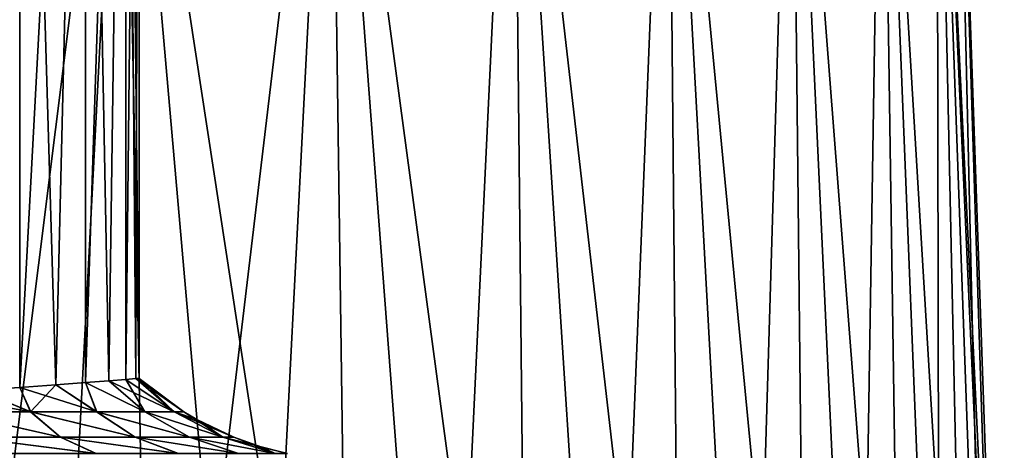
# Model space of a CAD drawing. Header units: metres. Extents: x -109 to 109, y -63 to 140.
# Tile 188 of 256: x -68 to -59, y 79 to 83. Entities that reach past the tile are written whole.
import ezdxf

# ---------------------------------------------------------------- set-up
doc = ezdxf.new("R2010")
doc.units = ezdxf.units.M
doc.layers.add('solid_502308_SW0001', color=7, linetype='CONTINUOUS')

msp = doc.modelspace()

# ---------------------------------------------------------------- linework, layer by layer
at = {"layer": 'solid_502308_SW0001'}
for points in [[(-68.364883, 91, -4.40252), (-68.752747, 79.54995, -5.053966), (-68.361748, 79.577461, -4.396749)], [(-68.364883, 91, 4.40252), (-68.36174, 79.577461, 4.39673), (-68.752739, 79.54995, 5.053951)], [(-68.364883, 91, 4.40252), (-67.751228, 91, 3.003551), (-68.36174, 79.577461, 4.39673)], [(-68.364883, 91, -4.40252), (-68.361748, 79.577461, -4.396749), (-68.026848, 79.601768, -3.710558)], [(-67.751228, 91, -3.003551), (-68.364883, 91, -4.40252), (-68.026848, 79.601768, -3.710558)], [(-67.751228, 91, 3.003551), (-68.02684, 79.601768, 3.710542), (-68.36174, 79.577461, 4.39673)], [(-67.751228, 91, -3.003551), (-68.026848, 79.601768, -3.710558), (-67.749527, 79.622437, -2.998612)], [(-67.751228, 91, 3.003551), (-67.749519, 79.622437, 2.998602), (-68.02684, 79.601768, 3.710542)], [(-67.751228, 91, 3.003551), (-67.376175, 91, 1.522599), (-67.749519, 79.622437, 2.998602)], [(-67.751228, 91, -3.003551), (-67.749527, 79.622437, -2.998612), (-67.531998, 79.639015, -2.266605)], [(-67.376175, 91, -1.522599), (-67.751228, 91, -3.003551), (-67.531998, 79.639015, -2.266605)], [(-67.376175, 91, 1.522599), (-67.531998, 79.639015, 2.266596), (-67.749519, 79.622437, 2.998602)], [(-67.376175, 91, 1.522599), (-67.375725, 79.651123, 1.519915), (-67.531998, 79.639015, 2.266596)], [(-67.376175, 91, -1.522599), (-67.531998, 79.639015, -2.266605), (-67.375725, 79.651123, -1.519922)], [(-67.376175, 91, -1.522599), (-67.281448, 79.658516, -0.762143), (-67.25, 79.660995)], [(-67.376175, 91, -1.522599), (-67.25, 79.660995), (-67.25, 91)], [(-67.376175, 91, 1.522599), (-67.25, 91), (-67.375725, 79.651123, 1.519915)], [(-67.376175, 91, -1.522599), (-67.375725, 79.651123, -1.519922), (-67.281448, 79.658516, -0.762143)], [(-67.25, 91), (-67.281448, 79.658516, 0.762142), (-67.375725, 79.651123, 1.519915)], [(-67.25, 91), (-67.25, 79.660995), (-67.281448, 79.658516, 0.762142)], [(-69.50193, 87.052345, -15.323634), (-67.39238, 87.052345, -14.171732), (-69.144737, 73.116005, -15.694522)], [(-69.50193, 87.052345, 15.323634), (-69.144737, 73.116005, 15.694523), (-68.117851, 73.143089, 15.169861)], [(-67.39238, 87.052345, 14.171732), (-69.50193, 87.052345, 15.323634), (-68.117851, 73.143089, 15.169861)], [(-67.39238, 87.052345, -14.171732), (-68.117844, 73.143089, -15.16986), (-69.144737, 73.116005, -15.694522)], [(-67.39238, 87.052345, 14.171732), (-68.117851, 73.143089, 15.169861), (-67.127945, 73.173653, 14.577816)], [(-67.39238, 87.052345, -14.171732), (-67.127945, 73.173653, -14.577815), (-68.117844, 73.143089, -15.16986)], [(-67.39238, 87.052345, -14.171732), (-65.468239, 87.052345, -12.731335), (-67.127945, 73.173653, -14.577815)], [(-67.39238, 87.052345, 14.171732), (-66.179596, 73.207542, 13.92108), (-65.277069, 73.244614, 13.202577)], [(-65.468239, 87.052345, 12.731335), (-67.39238, 87.052345, 14.171732), (-65.277069, 73.244614, 13.202577)], [(-67.39238, 87.052345, 14.171732), (-67.127945, 73.173653, 14.577816), (-66.179596, 73.207542, 13.92108)], [(-65.468239, 87.052345, -12.731335), (-66.179596, 73.207542, -13.921079), (-67.127945, 73.173653, -14.577815)], [(-65.468239, 87.052345, -12.731335), (-65.277061, 73.244614, -13.202575), (-66.179596, 73.207542, -13.921079)], [(-65.468239, 87.052345, -12.731335), (-64.424339, 73.284729, -12.425465), (-65.277061, 73.244614, -13.202575)], [(-65.468239, 87.052345, -12.731335), (-63.768665, 87.052345, -11.031765), (-64.424339, 73.284729, -12.425465)], [(-65.468239, 87.052345, 12.731335), (-64.424339, 73.284729, 12.425466), (-63.625191, 73.32769, 11.593148)], [(-63.768665, 87.052345, 11.031765), (-65.468239, 87.052345, 12.731335), (-63.625191, 73.32769, 11.593148)], [(-65.468239, 87.052345, 12.731335), (-65.277069, 73.244614, 13.202577), (-64.424339, 73.284729, 12.425466)], [(-63.768665, 87.052345, -11.031765), (-63.625191, 73.32769, -11.593147), (-64.424339, 73.284729, -12.425465)], [(-63.768665, 87.052345, -11.031765), (-62.883213, 73.373322, -10.709324), (-63.625191, 73.32769, -11.593147)], [(-63.768665, 87.052345, -11.031765), (-62.32827, 87.052345, -9.107619), (-62.883213, 73.373322, -10.709324)], [(-63.768665, 87.052345, 11.031765), (-62.883213, 73.373322, 10.709325), (-62.201733, 73.42141, 9.777933)], [(-62.32827, 87.052345, 9.107619), (-63.768665, 87.052345, 11.031765), (-62.201733, 73.42141, 9.777933)], [(-63.768665, 87.052345, 11.031765), (-63.625191, 73.32769, 11.593148), (-62.883213, 73.373322, 10.709325)], [(-62.32827, 87.052345, -9.107619), (-62.201733, 73.42141, -9.777932), (-62.883213, 73.373322, -10.709324)], [(-62.32827, 87.052345, -9.107619), (-61.583782, 73.471725, -8.803066), (-62.201733, 73.42141, -9.777932)], [(-62.32827, 87.052345, -9.107619), (-61.176369, 87.052345, -6.998069), (-61.583782, 73.471725, -8.803066)], [(-62.32827, 87.052345, 9.107619), (-61.583782, 73.471725, 8.803067), (-61.03212, 73.524078, 7.789026)], [(-61.176369, 87.052345, 6.998069), (-62.32827, 87.052345, 9.107619), (-61.03212, 73.524078, 7.789026)], [(-62.32827, 87.052345, 9.107619), (-62.201733, 73.42141, 9.777933), (-61.583782, 73.471725, 8.803067)], [(-61.176369, 87.052345, -6.998069), (-61.03212, 73.524078, -7.789025), (-61.583782, 73.471725, -8.803066)], [(-61.176369, 87.052345, -6.998069), (-60.549252, 73.578239, -6.740353), (-61.03212, 73.524078, -7.789025)], [(-61.176369, 87.052345, -6.998069), (-60.336411, 87.052345, -4.746058), (-60.549252, 73.578239, -6.740353)], [(-61.176369, 87.052345, 6.998069), (-60.549252, 73.578239, 6.740354), (-60.137409, 73.633934, 5.661895)], [(-60.336411, 87.052345, 4.746058), (-61.176369, 87.052345, 6.998069), (-60.137409, 73.633934, 5.661895)], [(-61.176369, 87.052345, 6.998069), (-61.03212, 73.524078, 7.789026), (-60.549252, 73.578239, 6.740354)], [(-60.336411, 87.052345, -4.746058), (-60.137409, 73.633934, -5.661894), (-60.549252, 73.578239, -6.740353)], [(-60.336411, 87.052345, -4.746058), (-59.798439, 73.69091, -4.558552), (-60.137409, 73.633934, -5.661894)], [(-60.336411, 87.052345, -4.746058), (-59.825497, 87.052345, -2.397432), (-59.798439, 73.69091, -4.558552)], [(-60.336411, 87.052345, 4.746058), (-59.798439, 73.69091, 4.558552), (-59.533813, 73.748909, 3.435249)], [(-59.825497, 87.052345, 2.397432), (-60.336411, 87.052345, 4.746058), (-59.533813, 73.748909, 3.435249)], [(-60.336411, 87.052345, 4.746058), (-60.137409, 73.633934, 5.661895), (-59.798439, 73.69091, 4.558552)], [(-59.825497, 87.052345, -2.397432), (-59.533813, 73.748909, -3.435249), (-59.798439, 73.69091, -4.558552)], [(-59.825497, 87.052345, -2.397432), (-59.344707, 73.807686, -2.297215), (-59.533813, 73.748909, -3.435249)], [(-59.825497, 87.052345, -2.397432), (-59.65403, 87.052345, 0), (-59.344707, 73.807686, -2.297215)], [(-59.825497, 87.052345, 2.397432), (-59.231911, 73.866951, 1.150132), (-59.195724, 73.926369)], [(-59.65403, 87.052345, 0), (-59.825497, 87.052345, 2.397432), (-59.195724, 73.926369)], [(-59.825497, 87.052345, 2.397432), (-59.344707, 73.807686, 2.297216), (-59.231911, 73.866951, 1.150132)], [(-59.825497, 87.052345, 2.397432), (-59.533813, 73.748909, 3.435249), (-59.344707, 73.807686, 2.297216)], [(-59.65403, 87.052345, 0), (-59.231911, 73.866951, -1.150132), (-59.344707, 73.807686, -2.297215)], [(-59.65403, 87.052345, 0), (-59.195724, 73.926369), (-59.231911, 73.866951, -1.150132)], [(-68.361748, 79.577461, -4.396749), (-68.752747, 79.54995, -5.053966), (-68.258499, 79.349533, -4.83392)], [(-68.752739, 79.54995, 5.053951), (-68.36174, 79.577461, 4.39673), (-68.261421, 79.349258, 4.839261)], [(-68.026848, 79.601768, -3.710558), (-68.361748, 79.577461, -4.396749), (-67.645111, 79.349533, -3.714852)], [(-68.361748, 79.577461, -4.396749), (-68.258499, 79.349533, -4.83392), (-67.645111, 79.349533, -3.714852)], [(-68.36174, 79.577461, 4.39673), (-68.02684, 79.601768, 3.710542), (-68.261421, 79.349258, 4.839261)], [(-68.02684, 79.601768, 3.710542), (-67.646706, 79.349327, 3.71913), (-68.261421, 79.349258, 4.839261)], [(-67.749527, 79.622437, -2.998612), (-68.026848, 79.601768, -3.710558), (-67.645111, 79.349533, -3.714852)], [(-68.02684, 79.601768, 3.710542), (-67.749519, 79.622437, 2.998602), (-67.646706, 79.349327, 3.71913)], [(-67.531998, 79.639015, -2.266605), (-67.749527, 79.622437, -2.998612), (-67.197777, 79.349533, -2.519676)], [(-67.749527, 79.622437, -2.998612), (-67.645111, 79.349533, -3.714852), (-67.197777, 79.349533, -2.519676)], [(-67.749519, 79.622437, 2.998602), (-67.531998, 79.639015, 2.266596), (-67.198418, 79.349396, 2.522651)], [(-67.749519, 79.622437, 2.998602), (-67.198418, 79.349396, 2.522651), (-67.646706, 79.349327, 3.71913)], [(-67.531998, 79.639015, 2.266596), (-67.375725, 79.651123, 1.519915), (-67.198418, 79.349396, 2.522651)], [(-67.375725, 79.651123, -1.519922), (-67.531998, 79.639015, -2.266605), (-66.925652, 79.349533, -1.272877)], [(-67.531998, 79.639015, -2.266605), (-67.197777, 79.349533, -2.519676), (-66.925652, 79.349533, -1.272877)], [(-67.375725, 79.651123, 1.519915), (-67.281448, 79.658516, 0.762142), (-66.925758, 79.349464, 1.274395)], [(-67.281448, 79.658516, -0.762143), (-67.375725, 79.651123, -1.519922), (-66.925652, 79.349533, -1.272877)], [(-67.375725, 79.651123, 1.519915), (-66.925758, 79.349464, 1.274395), (-67.198418, 79.349396, 2.522651)], [(-67.281448, 79.658516, -0.762143), (-66.83432, 79.349533), (-67.25, 79.660995)], [(-67.281448, 79.658516, 0.762142), (-67.25, 79.660995), (-66.925758, 79.349464, 1.274395)], [(-67.281448, 79.658516, -0.762143), (-66.925652, 79.349533, -1.272877), (-66.83432, 79.349533)], [(-67.25, 79.660995), (-66.83432, 79.349533), (-66.925758, 79.349464, 1.274395)], [(-68.752747, 79.54995, -5.053966), (-69.19664, 79.519806, -5.676564), (-68.258499, 79.349533, -4.83392)], [(-69.19664, 79.519806, -5.676564), (-69.025375, 79.349533, -5.853951), (-68.258499, 79.349533, -4.83392)], [(-68.752739, 79.54995, 5.053951), (-68.261421, 79.349258, 4.839261), (-69.029945, 79.34919, 5.860037)], [(-69.029945, 79.34919, 5.860037), (-68.261421, 79.349258, 4.839261), (-67.983948, 79.113724, 5.261612)], [(-69.029945, 79.34919, 5.860037), (-67.983948, 79.113724, 5.261612), (-68.850182, 79.113693, 6.355328)], [(-67.981949, 79.113853, -5.258082), (-68.258499, 79.349533, -4.83392), (-69.025375, 79.349533, -5.853951)], [(-68.847054, 79.113853, -6.351334), (-67.981949, 79.113853, -5.258082), (-69.025375, 79.349533, -5.853951)], [(-68.261421, 79.349258, 4.839261), (-67.646706, 79.349327, 3.71913), (-67.28952, 79.113754, 4.051525)], [(-68.261421, 79.349258, 4.839261), (-67.28952, 79.113754, 4.051525), (-67.983948, 79.113724, 5.261612)], [(-67.288429, 79.113853, -4.048683), (-67.645111, 79.349533, -3.714852), (-68.258499, 79.349533, -4.83392)], [(-67.981949, 79.113853, -5.258082), (-67.288429, 79.113853, -4.048683), (-68.258499, 79.349533, -4.83392)], [(-67.646706, 79.349327, 3.71913), (-67.198418, 79.349396, 2.522651), (-66.782249, 79.113785, 2.751834)], [(-67.646706, 79.349327, 3.71913), (-66.782249, 79.113785, 2.751834), (-67.28952, 79.113754, 4.051525)], [(-66.781815, 79.113853, -2.749853), (-67.197777, 79.349533, -2.519676), (-67.645111, 79.349533, -3.714852)], [(-67.288429, 79.113853, -4.048683), (-66.781815, 79.113853, -2.749853), (-67.645111, 79.349533, -3.714852)], [(-67.198418, 79.349396, 2.522651), (-66.925758, 79.349464, 1.274395), (-66.473366, 79.113823, 1.391294)], [(-67.198418, 79.349396, 2.522651), (-66.473366, 79.113823, 1.391294), (-66.782249, 79.113785, 2.751834)], [(-66.473297, 79.113853, -1.390282), (-66.925652, 79.349533, -1.272877), (-67.197777, 79.349533, -2.519676)], [(-66.781815, 79.113853, -2.749853), (-66.473297, 79.113853, -1.390282), (-67.197777, 79.349533, -2.519676)], [(-66.925758, 79.349464, 1.274395), (-66.83432, 79.349533), (-66.473366, 79.113823, 1.391294)], [(-66.925652, 79.349533, -1.272877), (-66.369698, 79.113853), (-66.713898, 79.278481)], [(-66.473297, 79.113853, -1.390282), (-66.369698, 79.113853), (-66.925652, 79.349533, -1.272877)], [(-66.925652, 79.349533, -1.272877), (-66.713898, 79.278481), (-66.83432, 79.349533)], [(-66.83432, 79.349533), (-66.713898, 79.278481), (-66.473366, 79.113823, 1.391294)], [(-66.713898, 79.278481), (-66.369698, 79.113853), (-66.473366, 79.113823, 1.391294)], [(-68.850182, 79.113693, 6.355328), (-67.983948, 79.113724, 5.261612), (-67.653549, 78.962059, 5.660466)], [(-68.850182, 79.113693, 6.355328), (-67.653549, 78.962059, 5.660466), (-68.607597, 78.962044, 6.824995)], [(-67.650436, 78.962105, -5.655591), (-67.981949, 79.113853, -5.258082), (-68.847054, 79.113853, -6.351334)], [(-68.602821, 78.962105, -6.819562), (-67.650436, 78.962105, -5.655591), (-68.847054, 79.113853, -6.351334)], [(-67.983948, 79.113724, 5.261612), (-67.28952, 79.113754, 4.051525), (-66.887535, 78.962067, 4.364504)], [(-67.983948, 79.113724, 5.261612), (-66.887535, 78.962067, 4.364504), (-67.653549, 78.962059, 5.660466)], [(-66.885788, 78.962105, -4.360536), (-67.288429, 79.113853, -4.048683), (-67.981949, 79.113853, -5.258082)], [(-67.650436, 78.962105, -5.655591), (-66.885788, 78.962105, -4.360536), (-67.981949, 79.113853, -5.258082)], [(-67.28952, 79.113754, 4.051525), (-66.782249, 79.113785, 2.751834), (-66.327332, 78.962082, 2.967207)], [(-67.28952, 79.113754, 4.051525), (-66.327332, 78.962082, 2.967207), (-66.887535, 78.962067, 4.364504)], [(-66.326584, 78.962105, -2.964415), (-66.781815, 79.113853, -2.749853), (-67.288429, 79.113853, -4.048683)], [(-66.885788, 78.962105, -4.360536), (-66.326584, 78.962105, -2.964415), (-67.288429, 79.113853, -4.048683)], [(-66.782249, 79.113785, 2.751834), (-66.473366, 79.113823, 1.391294), (-65.985947, 78.962097, 1.501023)], [(-66.782249, 79.113785, 2.751834), (-65.985947, 78.962097, 1.501023), (-66.327332, 78.962082, 2.967207)], [(-65.985786, 78.962105, -1.499586), (-66.473297, 79.113853, -1.390282), (-66.781815, 79.113853, -2.749853)], [(-66.326584, 78.962105, -2.964415), (-65.985786, 78.962105, -1.499586), (-66.781815, 79.113853, -2.749853)], [(-66.473366, 79.113823, 1.391294), (-66.369698, 79.113853), (-65.985947, 78.962097, 1.501023)], [(-66.473297, 79.113853, -1.390282), (-65.871307, 78.962105), (-66.107246, 79.022156)], [(-65.985786, 78.962105, -1.499586), (-65.871307, 78.962105), (-66.473297, 79.113853, -1.390282)], [(-66.473297, 79.113853, -1.390282), (-66.107246, 79.022156), (-66.369698, 79.113853)], [(-66.369698, 79.113853), (-66.107246, 79.022156), (-65.985947, 78.962097, 1.501023)], [(-66.107246, 79.022156), (-65.871307, 78.962105), (-65.985947, 78.962097, 1.501023)]]:
    msp.add_3dface(points, dxfattribs=at)

doc.saveas('drawing.dxf')
